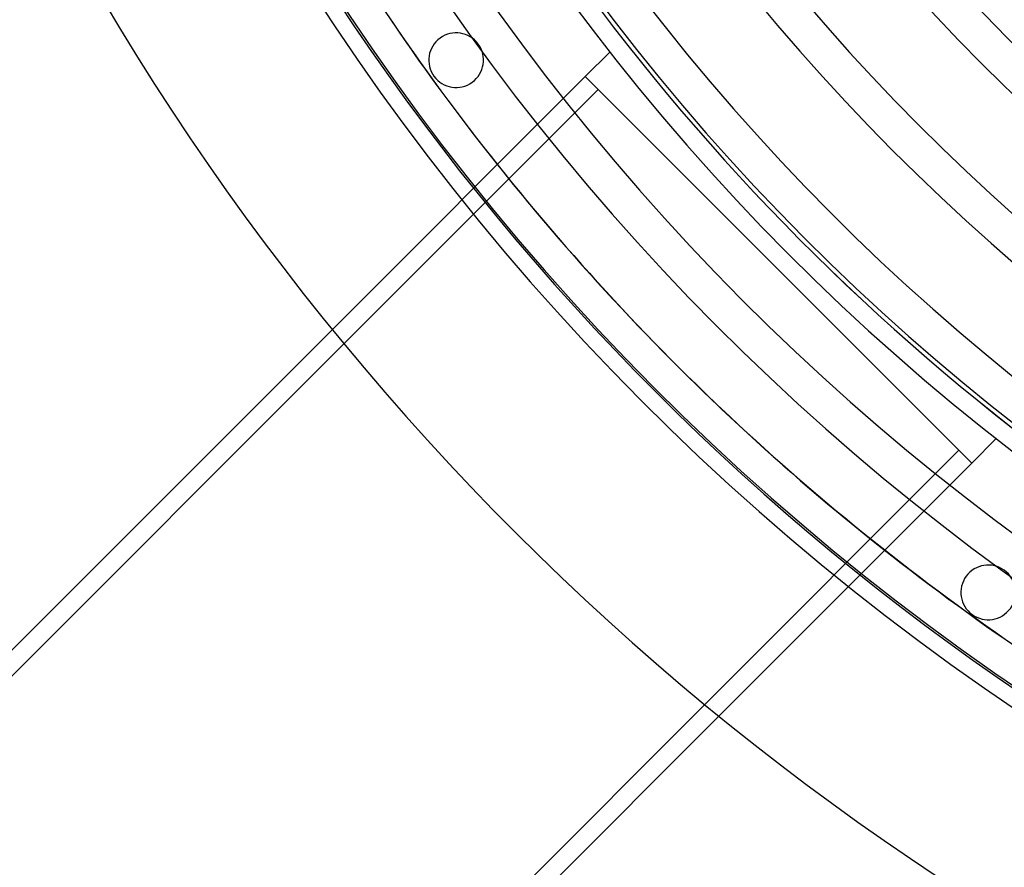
# Model space of a CAD drawing. Header units: millimetres. Extents: x -790 to 790, y -790 to 790.
# Tile 3 of 62: x -654 to -384, y -609 to -377. Entities that reach past the tile are written whole.
import ezdxf

# ---------------------------------------------------------------- set-up
doc = ezdxf.new("R2010")
doc.units = ezdxf.units.MM
doc.layers.add('HIDDEN', color=7, linetype='Continuous')
doc.layers.add('THICK', color=7, linetype='Continuous')

msp = doc.modelspace()

# ---------------------------------------------------------------- linework, layer by layer
at = {"layer": 'HIDDEN'}
for p, q in [((-527.88, -383.53), (-527.88, -383.53)), ((-498.51, -392.44), (-491.78, -385.72)), ((-491.78, -385.72), (-491.78, -385.72)), ((-567.91, -461.85), (-498.51, -392.44)), ((-540.02, -392.35), (-540.02, -392.35)), ((-498.51, -392.44), (-494.97, -395.98)), ((-494.97, -395.98), (-564.73, -465.73)), ((-494.97, -395.98), (-494.97, -395.98)), ((-494.97, -395.98), (-395.98, -494.97)), ((-385.72, -491.78), (-392.44, -498.51)), ((-385.72, -491.78), (-385.72, -491.78)), ((-465.73, -564.73), (-395.98, -494.97)), ((-395.98, -494.97), (-392.44, -498.51)), ((-395.98, -494.97), (-395.98, -494.97)), ((-392.44, -498.51), (-461.85, -567.91)), ((-392.35, -540.02), (-392.35, -540.02))]:
    msp.add_line(p, q, dxfattribs=at)
for centre, radius, start, end in [((0, 0), 682, 179.99998, 0), ((0, 0), 625, 179.99998, 0), ((0, 0), 677.5, 180.00002, 0), ((0, 0), 620, 199.42291, 234.79165), ((0, 0), 619.99, 199.42262, 234.79136), ((-533.95, -387.94), 7.5, 36, 216), ((-533.95, -387.94), 7.5, 216, 36), ((-387.94, -533.95), 7.5, 54, 234), ((-387.94, -533.95), 7.5, 234, 54)]:
    msp.add_arc(centre, radius, start, end, dxfattribs=at)
msp.add_ellipse((0.2, -0.24), major_axis=(522.54, 416.72), ratio=0.987688, start_param=2.827433, end_param=3.141593, dxfattribs=at)
at = {"layer": 'THICK'}
for p, q in [((-522.35, -416.96), (-522.54, -416.72)), ((-700.66, -594.59), (-567.91, -461.85)), ((-564.73, -465.73), (-697.12, -598.13)), ((-598.13, -697.12), (-465.73, -564.73)), ((-461.85, -567.91), (-594.59, -700.66))]:
    msp.add_line(p, q, dxfattribs=at)
for radius, start, end in [(732, 180.00002, 0), (677, 179.99998, 0), (472.41, 211.2064, 269.3935), (482.39, 211.1939, 269.4061), (506.51, 211.1656, 269.4344), (516.49, 211.1547, 269.4453), (540.61, 211.1299, 269.4701), (550.59, 211.1203, 269.4797), (574.71, 211.09847, 269.50155), (584.69, 211.08999, 269.51003), (608.81, 211.07056, 269.52945), (618.79, 211.06294, 269.53701), (642.91, 211.04558, 269.55437), (652.89, 211.03877, 269.56119)]:
    msp.add_arc((0, 0), radius, start, end, dxfattribs=at)
for centre, major_axis, start_param, end_param in [((0, 0), (-522.54, -416.72), -0.133267, 0), ((0, 0), (-522.54, -416.72), 0, 0.314159), ((0.2, -0.24), (522.54, 416.72), 3.141593, 3.455752)]:
    msp.add_ellipse(centre, major_axis=major_axis, ratio=0.987688, start_param=start_param, end_param=end_param, dxfattribs=at)

doc.saveas('drawing.dxf')
